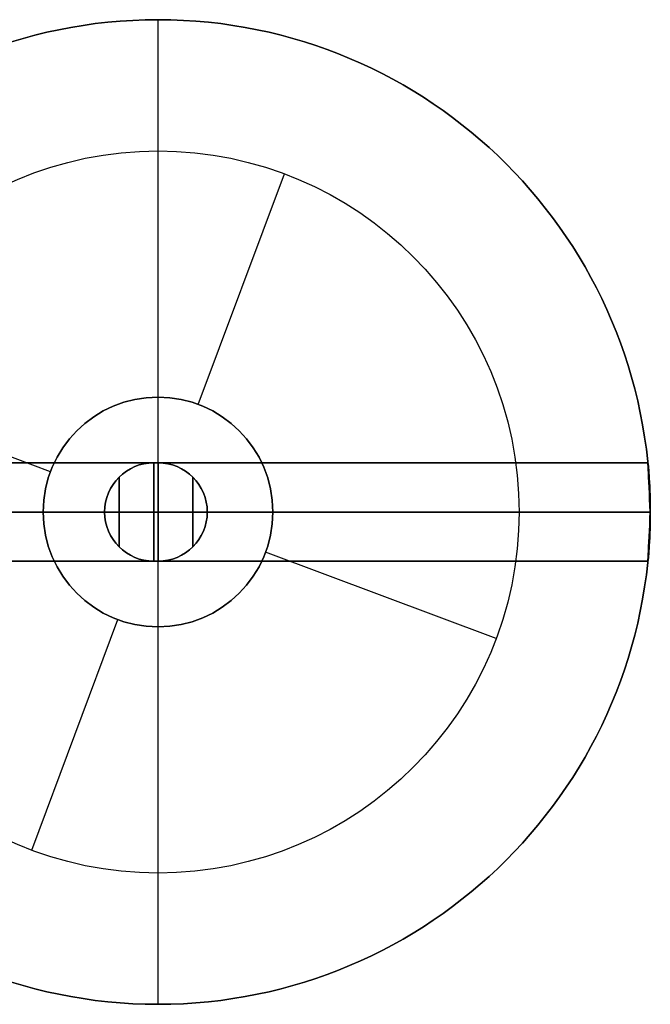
# Model space of a CAD drawing. Extents: x -3378 to 3007, y -425 to 173.
# Tile 125 of 256: x -1874 to -1855, y 59 to 89. Entities that reach past the tile are written whole.
import ezdxf

# ---------------------------------------------------------------- set-up
doc = ezdxf.new("R2010")
doc.units = 0
doc.layers.add('PREDEFINITO', color=7, linetype='CONTINUOUS')

msp = doc.modelspace()

# ---------------------------------------------------------------- linework, layer by layer
at = {"layer": 'PREDEFINITO'}
for p, q in [((-1869.725, 89.001, 3155), (-1869.725, 89.001, 3175)), ((-1869.725, 77.501, 3155), (-1869.725, 89.001, 3155)), ((-1869.725, 85.001, 3175), (-1869.725, 89.001, 3175)), ((-1869.725, 89.001, 1255), (-1869.725, 89.001, 1235)), ((-1869.725, 77.501, 1255), (-1869.725, 89.001, 1255)), ((-1869.725, 85.001, 1235), (-1869.725, 89.001, 1235)), ((-1869.725, 59.001, 1255), (-1869.725, 89.001, 1255)), ((-1869.725, 59.001, 3155), (-1869.725, 89.001, 3155)), ((-1869.725, 89.001, 1255), (-1869.725, 89.001, 3155)), ((-1868.5, 77.28, 3171), (-1865.875, 84.305, 3171)), ((-1868.5, 77.28, 1239), (-1865.875, 84.305, 1239)), ((-1865.875, 84.305, 3175), (-1865.875, 84.305, 3171)), ((-1865.875, 84.305, 1235), (-1865.875, 84.305, 1239)), ((-1873.004, 75.226, 1239), (-1880.03, 77.851, 1239)), ((-1873.004, 75.226, 3171), (-1880.03, 77.851, 3171)), ((-1867.344, 76.566, 3155), (-1867.344, 76.566, 3171)), ((-1867.344, 76.566, 1255), (-1867.344, 76.566, 1239)), ((-1872.29, 76.382, 3155), (-1872.29, 76.382, 3171)), ((-1872.29, 76.382, 1255), (-1872.29, 76.382, 1239)), ((-1869.725, 75.501, 2348.542), (-1884.65, 75.501, 2348.542)), ((-1869.725, 75.501, 2572.083), (-1884.65, 75.501, 2572.083)), ((-1869.725, 75.501, 2795.625), (-1884.65, 75.501, 2795.625)), ((-1884.65, 75.501, 2125), (-1869.725, 75.501, 2125)), ((-1884.65, 75.501, 3019.166), (-1869.725, 75.501, 3019.166)), ((-1869.851, 75.501, 2061.458), (-1854.8, 75.501, 2061.458)), ((-1869.851, 75.501, 1837.917), (-1854.8, 75.501, 1837.917)), ((-1869.851, 75.501, 1614.375), (-1854.8, 75.501, 1614.375)), ((-1854.8, 75.501, 2285), (-1869.851, 75.501, 2285)), ((-1854.8, 75.501, 1390.834), (-1869.851, 75.501, 1390.834)), ((-1873.225, 74.001, 3155), (-1884.725, 74.001, 3155)), ((-1873.225, 74.001, 1255), (-1884.725, 74.001, 1255)), ((-1884.725, 74.001, 1255), (-1854.725, 74.001, 1255)), ((-1884.725, 74.001, 3155), (-1854.725, 74.001, 3155)), ((-1884.725, 74.001, 2123.5), (-1869.725, 74.001, 2123.5)), ((-1884.725, 74.001, 2126.5), (-1869.725, 74.001, 2126.5)), ((-1869.725, 74.001, 2347.042), (-1884.725, 74.001, 2347.042)), ((-1869.725, 74.001, 2350.042), (-1884.725, 74.001, 2350.042)), ((-1869.725, 74.001, 2570.583), (-1884.725, 74.001, 2570.583)), ((-1869.725, 74.001, 2573.583), (-1884.725, 74.001, 2573.583)), ((-1869.725, 74.001, 2797.125), (-1884.725, 74.001, 2797.125)), ((-1869.725, 74.001, 2794.125), (-1884.725, 74.001, 2794.125)), ((-1884.725, 74.001, 3020.666), (-1869.725, 74.001, 3020.666)), ((-1884.725, 74.001, 3017.666), (-1869.725, 74.001, 3017.666)), ((-1854.725, 74.001, 2286.5), (-1869.851, 74.001, 2286.5)), ((-1854.725, 74.001, 2283.5), (-1869.851, 74.001, 2283.5)), ((-1869.851, 74.001, 2062.958), (-1854.725, 74.001, 2062.958)), ((-1869.851, 74.001, 2059.958), (-1854.725, 74.001, 2059.958)), ((-1869.851, 74.001, 1839.417), (-1854.725, 74.001, 1839.417)), ((-1869.851, 74.001, 1836.417), (-1854.725, 74.001, 1836.417)), ((-1869.851, 74.001, 1612.875), (-1854.725, 74.001, 1612.875)), ((-1869.851, 74.001, 1615.875), (-1854.725, 74.001, 1615.875)), ((-1854.725, 74.001, 1389.334), (-1869.851, 74.001, 1389.334)), ((-1854.725, 74.001, 1392.334), (-1869.851, 74.001, 1392.334)), ((-1854.725, 74.001, 3155), (-1866.225, 74.001, 3155)), ((-1854.725, 74.001, 1255), (-1866.225, 74.001, 1255)), ((-1854.725, 74.001, 3175), (-1858.725, 74.001, 3175)), ((-1854.725, 74.001, 1235), (-1858.725, 74.001, 1235)), ((-1854.725, 74.001, 3155), (-1854.725, 74.001, 3175)), ((-1854.725, 74.001, 1255), (-1854.725, 74.001, 1235)), ((-1854.725, 74.001, 1255), (-1854.725, 74.001, 1389.334)), ((-1854.725, 74.001, 2286.5), (-1854.725, 74.001, 3155)), ((-1854.725, 74.001, 2062.958), (-1854.725, 74.001, 2283.5)), ((-1854.725, 74.001, 1839.417), (-1854.725, 74.001, 2059.958)), ((-1854.725, 74.001, 1615.875), (-1854.725, 74.001, 1836.417)), ((-1854.725, 74.001, 1392.334), (-1854.725, 74.001, 1612.875)), ((-1859.421, 70.151, 3171), (-1866.447, 72.776, 3171)), ((-1859.421, 70.151, 1239), (-1866.447, 72.776, 1239)), ((-1884.65, 72.501, 2125), (-1869.725, 72.501, 2125)), ((-1884.65, 72.501, 3019.166), (-1869.725, 72.501, 3019.166)), ((-1869.725, 72.501, 2348.542), (-1884.65, 72.501, 2348.542)), ((-1869.725, 72.501, 2572.083), (-1884.65, 72.501, 2572.083)), ((-1869.725, 72.501, 2795.625), (-1884.65, 72.501, 2795.625)), ((-1854.8, 72.501, 2285), (-1869.851, 72.501, 2285)), ((-1854.8, 72.501, 1390.834), (-1869.851, 72.501, 1390.834)), ((-1869.851, 72.501, 2061.458), (-1854.8, 72.501, 2061.458)), ((-1869.851, 72.501, 1837.917), (-1854.8, 72.501, 1837.917)), ((-1869.851, 72.501, 1614.375), (-1854.8, 72.501, 1614.375)), ((-1872.107, 71.436, 3155), (-1872.107, 71.436, 3171)), ((-1872.107, 71.436, 1255), (-1872.107, 71.436, 1239)), ((-1867.16, 71.62, 3155), (-1867.16, 71.62, 3171)), ((-1867.16, 71.62, 1255), (-1867.16, 71.62, 1239)), ((-1873.575, 63.697, 3171), (-1870.95, 70.722, 3171)), ((-1873.575, 63.697, 1239), (-1870.95, 70.722, 1239)), ((-1869.725, 59.001, 3155), (-1869.725, 70.501, 3155)), ((-1869.725, 59.001, 1255), (-1869.725, 70.501, 1255)), ((-1859.421, 70.151, 3175), (-1859.421, 70.151, 3171)), ((-1859.421, 70.151, 1235), (-1859.421, 70.151, 1239)), ((-1873.575, 63.697, 3175), (-1873.575, 63.697, 3171)), ((-1873.575, 63.697, 1235), (-1873.575, 63.697, 1239)), ((-1869.725, 59.001, 3175), (-1869.725, 63.001, 3175)), ((-1869.725, 59.001, 1235), (-1869.725, 63.001, 1235)), ((-1869.725, 59.001, 3155), (-1869.725, 59.001, 3175)), ((-1869.725, 59.001, 1255), (-1869.725, 59.001, 1235)), ((-1869.725, 59.001, 1255), (-1869.725, 59.001, 3155))]:
    msp.add_line(p, q, dxfattribs=at)
at = {"layer": 'PREDEFINITO', "extrusion": (1.51582e-14, 1.51582e-14, -1)}
for centre in [(1869.725, 74.001, -3155), (1869.725, 74.001, -3175), (1869.725, 74.001, -3165)]:
    msp.add_circle(centre, 15, dxfattribs=at)
at = {"layer": 'PREDEFINITO', "extrusion": (-1.51582e-14, -1.51582e-14, -1)}
for centre in [(1869.725, 74.001, -1255), (1869.725, 74.001, -1235), (1869.725, 74.001, -1245)]:
    msp.add_circle(centre, 15, dxfattribs=at)
at = {"layer": 'PREDEFINITO'}
for centre, radius in [((-1869.725, 74.001, 1255), 15), ((-1869.725, 74.001, 3155), 15), ((-1869.725, 74.001, 2205), 15), ((-1869.725, 74.001, 3175), 11), ((-1869.725, 74.001, 3171), 11), ((-1869.725, 74.001, 3173), 11), ((-1869.725, 74.001, 1235), 11), ((-1869.725, 74.001, 1239), 11), ((-1869.725, 74.001, 1237), 11), ((-1869.725, 74.001, 3155), 3.5), ((-1869.725, 74.001, 1255), 3.5)]:
    msp.add_circle(centre, radius, dxfattribs=at)
at = {"layer": 'PREDEFINITO', "extrusion": (0, 0, -1)}
for centre in [(1869.725, 74.001, -3171), (1869.725, 74.001, -3163), (1869.725, 74.001, -1239), (1869.725, 74.001, -1247)]:
    msp.add_circle(centre, 3.5, dxfattribs=at)
at = {"layer": 'PREDEFINITO', "extrusion": (-1, 8.43769e-15, 0)}
for centre in [(-74.001, 2285, 1869.851), (-74.001, 2061.458, 1869.851), (-74.001, 1837.917, 1869.851), (-74.001, 2795.625, 1869.725), (-74.001, 3019.166, 1869.725)]:
    msp.add_circle(centre, 1.5, dxfattribs=at)
at = {"layer": 'PREDEFINITO', "extrusion": (1, -8.43769e-15, 0)}
for centre in [(74.001, 1614.375, -1869.851), (74.001, 1390.834, -1869.851), (74.001, 2125, -1869.725), (74.001, 2348.542, -1869.725), (74.001, 2572.083, -1869.725)]:
    msp.add_circle(centre, 1.5, dxfattribs=at)
at = {"layer": 'PREDEFINITO', "extrusion": (-1, 0, 0)}
for centre in [(-74.001, 2285, 1870.911), (-74.001, 2061.458, 1870.911), (-74.001, 1837.917, 1870.911)]:
    msp.add_circle(centre, 1.061, dxfattribs=at)
at = {"layer": 'PREDEFINITO', "extrusion": (1, 2.27374e-13, 0)}
for centre in [(74.001, 1614.375, -1870.911), (74.001, 3019.166, -1868.665)]:
    msp.add_circle(centre, 1.061, dxfattribs=at)
at = {"layer": 'PREDEFINITO', "extrusion": (-1, -2.27374e-13, 0)}
for centre in [(-74.001, 1390.834, 1870.911), (-74.001, 2795.625, 1868.665)]:
    msp.add_circle(centre, 1.061, dxfattribs=at)
at = {"layer": 'PREDEFINITO', "extrusion": (1, 0, 0)}
for centre in [(74.001, 2125, -1868.665), (74.001, 2348.542, -1868.665), (74.001, 2572.083, -1868.665)]:
    msp.add_circle(centre, 1.061, dxfattribs=at)
at = {"layer": 'PREDEFINITO'}
for centre, start, end in [((-1869.851, 74.001, 2061.458), 90, 180), ((-1869.851, 74.001, 1837.917), 90, 180), ((-1869.851, 74.001, 2285), 90, 180), ((-1869.725, 74.001, 2795.625), 360, 90), ((-1869.725, 74.001, 3019.166), 0, 90), ((-1869.851, 74.001, 1390.834), 180, 270), ((-1869.851, 74.001, 1614.375), 180, 270), ((-1869.725, 74.001, 2125), 270, 360), ((-1869.725, 74.001, 2348.542), 270, 0), ((-1869.725, 74.001, 2572.083), 270, 0)]:
    msp.add_arc(centre, 1.5, start, end, dxfattribs=at)
at = {"layer": 'PREDEFINITO', "extrusion": (0, 0, -1)}
for centre, start, end in [((1869.851, 74.001, -1614.375), 0, 90), ((1869.851, 74.001, -1390.834), 360, 90), ((1869.725, 74.001, -2348.542), 90, 180), ((1869.725, 74.001, -2572.083), 90, 180), ((1869.725, 74.001, -2125), 90, 180), ((1869.851, 74.001, -2285), 270, 0), ((1869.851, 74.001, -2061.458), 270, 360), ((1869.851, 74.001, -1837.917), 270, 360), ((1869.725, 74.001, -3019.166), 180, 270), ((1869.725, 74.001, -2795.625), 180, 270)]:
    msp.add_arc(centre, 1.5, start, end, dxfattribs=at)
at = {"layer": 'PREDEFINITO', "extrusion": (0.998746, 0.050063, -1.66002e-15)}
msp.add_arc((166.763, 2285, -1848.695), 1.5, 269.9281, 90.0719, dxfattribs=at)
at = {"layer": 'PREDEFINITO', "extrusion": (-0.998746, -0.050063, -8.06762e-14)}
msp.add_arc((-166.763, 1390.834, 1848.695), 1.5, 89.9281, 270.0719, dxfattribs=at)
at = {"layer": 'PREDEFINITO', "extrusion": (0.999372, 0.024949, -0.025145)}
for centre in [(120.266, 2014.228, -1903.588), (120.266, 1790.757, -1897.967)]:
    msp.add_arc(centre, 1.502, 0.0433, 89.9925, dxfattribs=at)
at = {"layer": 'PREDEFINITO', "extrusion": (0.999372, 0.024949, 0.025145)}
for centre in [(120.266, 2107.385, -1799.917), (120.266, 1883.914, -1805.538)]:
    msp.add_arc(centre, 1.502, 270.0075, 359.9567, dxfattribs=at)
at = {"layer": 'PREDEFINITO', "extrusion": (-0.999372, -0.02495, -0.025144)}
msp.add_arc((-120.269, 1660.441, 1811.161), 1.502, 180.0433, 269.9925, dxfattribs=at)
at = {"layer": 'PREDEFINITO', "extrusion": (-0.999372, -0.02495, 0.025144)}
msp.add_arc((-120.269, 1567.289, 1892.344), 1.502, 90.0075, 179.9567, dxfattribs=at)
at = {"layer": 'PREDEFINITO', "extrusion": (0, -1, 0)}
for centre, start, end in [((-1869.851, 2285, -74.001), 90, 180), ((-1869.851, 2061.458, -74.001), 90, 180), ((-1869.851, 1837.917, -74.001), 90, 180), ((-1869.725, 2125, -74.001), 270, 0), ((-1869.725, 2348.542, -74.001), 270, 0), ((-1869.725, 2572.083, -74.001), 270, 0)]:
    msp.add_arc(centre, 1.5, start, end, dxfattribs=at)
at = {"layer": 'PREDEFINITO', "extrusion": (0, 1, 0)}
for centre, start, end in [((1869.851, 2285, 74.001), 270, 0), ((1869.851, 2061.458, 74.001), 270, 0), ((1869.851, 1837.917, 74.001), 270, 0), ((1869.725, 2125, 74.001), 90, 180), ((1869.725, 2348.542, 74.001), 90, 180), ((1869.725, 2572.083, 74.001), 90, 180)]:
    msp.add_arc(centre, 1.5, start, end, dxfattribs=at)
at = {"layer": 'PREDEFINITO', "extrusion": (-2.27374e-13, 1, 0)}
for centre, start, end in [((1869.851, 1614.375, 74.001), 0, 90), ((1869.851, 1390.834, 74.001), 360, 90), ((1869.725, 2795.625, 74.001), 180, 270), ((1869.725, 3019.166, 74.001), 180, 270)]:
    msp.add_arc(centre, 1.5, start, end, dxfattribs=at)
at = {"layer": 'PREDEFINITO', "extrusion": (2.27374e-13, -1, 0)}
for centre, start, end in [((-1869.851, 1614.375, -74.001), 180, 270), ((-1869.851, 1390.834, -74.001), 180, 270), ((-1869.725, 2795.625, -74.001), 360, 90), ((-1869.725, 3019.166, -74.001), 0, 90)]:
    msp.add_arc(centre, 1.5, start, end, dxfattribs=at)
at = {"layer": 'PREDEFINITO', "extrusion": (0.998746, -0.050063, 0)}
msp.add_arc((-18.946, 2061.458, -1856.104), 1.5, 89.9282, 270.0718, dxfattribs=at)
at = {"layer": 'PREDEFINITO', "extrusion": (0.998746, -0.050063, 7.56962e-14)}
msp.add_arc((-18.946, 1837.917, -1856.104), 1.5, 89.9282, 270.0718, dxfattribs=at)
at = {"layer": 'PREDEFINITO', "extrusion": (-0.998746, 0.050063, 0)}
msp.add_arc((18.946, 1614.375, 1856.104), 1.5, 269.9282, 90.0718, dxfattribs=at)
at = {"layer": 'PREDEFINITO', "extrusion": (0.999372, -0.024949, -0.025145)}
msp.add_arc((27.69, 2237.606, -1912.902), 1.502, 90.0076, 179.9567, dxfattribs=at)
at = {"layer": 'PREDEFINITO', "extrusion": (0.999372, -0.024949, 0.025145)}
msp.add_arc((27.69, 2330.949, -1797.989), 1.502, 180.0433, 269.9924, dxfattribs=at)
at = {"layer": 'PREDEFINITO', "extrusion": (-0.999372, 0.024949, -0.025145)}
msp.add_arc((-27.69, 1437.065, 1820.472), 1.502, 270.0076, 359.9567, dxfattribs=at)
at = {"layer": 'PREDEFINITO', "extrusion": (-0.999372, 0.024949, 0.025145)}
msp.add_arc((-27.69, 1343.723, 1890.418), 1.502, 0.0433, 89.9924, dxfattribs=at)

doc.saveas('drawing.dxf')
